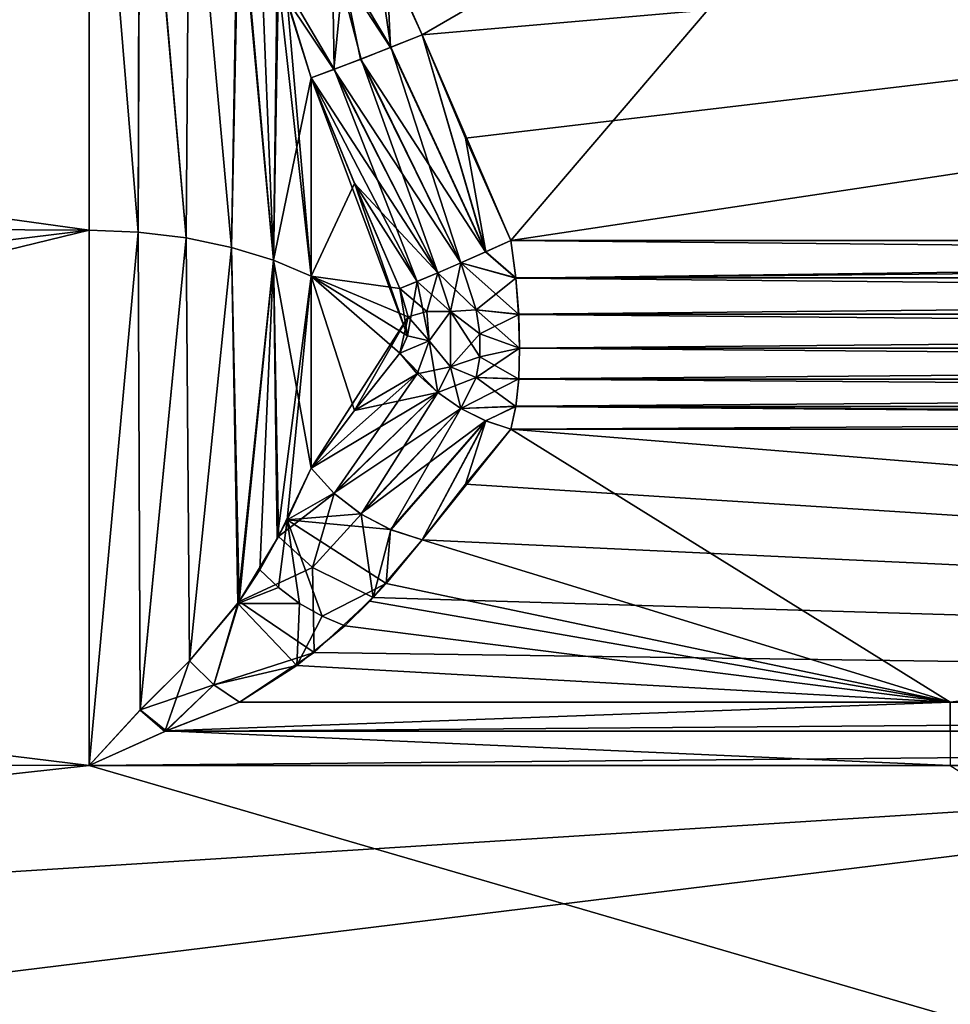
# Model space of a CAD drawing. Header units: millimetres. Extents: x -7.8 to 13, y -12 to 1.5.
# Tile 6 of 102: x -5.927 to -5.334, y -3.193 to -2.566. Entities that reach past the tile are written whole.
import ezdxf

# ---------------------------------------------------------------- set-up
doc = ezdxf.new("R2010")
doc.units = ezdxf.units.MM
doc.header["$LTSCALE"] = 65.185185
for name, color, linetype in [('100', 7, 'CONTINUOUS'), ('101', 7, 'CONTINUOUS'), ('107', 7, 'CONTINUOUS'), ('108', 7, 'CONTINUOUS'), ('109', 7, 'CONTINUOUS'), ('110', 7, 'CONTINUOUS'), ('111', 7, 'CONTINUOUS'), ('49', 7, 'CONTINUOUS'), ('63', 7, 'CONTINUOUS'), ('64', 7, 'CONTINUOUS'), ('65', 7, 'CONTINUOUS'), ('66', 7, 'CONTINUOUS'), ('67', 7, 'CONTINUOUS'), ('71', 7, 'CONTINUOUS'), ('72', 7, 'CONTINUOUS'), ('73', 7, 'CONTINUOUS'), ('74', 7, 'CONTINUOUS'), ('75', 7, 'CONTINUOUS'), ('76', 7, 'CONTINUOUS'), ('77', 7, 'CONTINUOUS'), ('95', 7, 'CONTINUOUS'), ('96', 7, 'CONTINUOUS'), ('97', 7, 'CONTINUOUS'), ('98', 7, 'CONTINUOUS'), ('99', 7, 'CONTINUOUS')]:
    doc.layers.add(name, color=color, linetype=linetype)

msp = doc.modelspace()

# ---------------------------------------------------------------- linework, layer by layer
at = {"layer": '100', "linetype": 'Continuous'}
for points in [[(-5.71378, -2.81471, -2.11017), (-5.68483, -2.7781, -2.16623), (-5.66075, -2.80326, -2.16931), (-5.71378, -2.81471, -2.11017)], [(-5.72698, -2.86722, -2.0568), (-5.74142, -2.8515, -2.05379), (-5.66075, -2.80326, -2.16931), (-5.72698, -2.86722, -2.0568)], [(-5.74142, -2.8515, -2.05379), (-5.71378, -2.81471, -2.11017), (-5.66075, -2.80326, -2.16931), (-5.74142, -2.8515, -2.05379)], [(-5.64603, -2.81339, -2.16785), (-5.72698, -2.86722, -2.0568), (-5.66075, -2.80326, -2.16931), (-5.64603, -2.81339, -2.16785)], [(-5.70988, -2.88044, -2.05692), (-5.72698, -2.86722, -2.0568), (-5.64603, -2.81339, -2.16785), (-5.70988, -2.88044, -2.05692)], [(-5.63023, -2.82125, -2.16437), (-5.70988, -2.88044, -2.05692), (-5.64603, -2.81339, -2.16785), (-5.63023, -2.82125, -2.16437)], [(-5.69085, -2.89052, -2.05411), (-5.70988, -2.88044, -2.05692), (-5.63023, -2.82125, -2.16437), (-5.69085, -2.89052, -2.05411)], [(-5.67071, -2.89697, -2.04845), (-5.69085, -2.89052, -2.05411), (-5.63023, -2.82125, -2.16437), (-5.67071, -2.89697, -2.04845)], [(-5.61412, -2.82651, -2.15906), (-5.67071, -2.89697, -2.04845), (-5.63023, -2.82125, -2.16437), (-5.61412, -2.82651, -2.15906)]]:
    msp.add_3dface(points, dxfattribs=at)
at = {"layer": '101', "linetype": 'Continuous'}
for points in [[(-5.3343, -3.00043, -1.88605), (-5.67071, -2.89697, -2.04845), (-5.61412, -2.82651, -2.15906), (-5.3343, -3.00043, -1.88605)], [(-5.3343, -3.00043, -1.88605), (-5.61412, -2.82651, -2.15906), (-3.8283, -2.82651, -2.15906), (-5.3343, -3.00043, -1.88605)], [(-2.91188, -3.00043, -1.88605), (-5.3343, -3.00043, -1.88605), (-3.19412, -2.82651, -2.15906), (-2.91188, -3.00043, -1.88605)], [(-3.19412, -2.82651, -2.15906), (-5.3343, -3.00043, -1.88605), (-3.8283, -2.82651, -2.15906), (-3.19412, -2.82651, -2.15906)], [(-5.3343, -3.00043, -1.88605), (-5.69365, -2.92483, -2.00472), (-5.67071, -2.89697, -2.04845), (-5.3343, -3.00043, -1.88605)], [(-5.3343, -3.00043, -1.88605), (-5.7041, -2.93602, -1.98716), (-5.69365, -2.92483, -2.00472), (-5.3343, -3.00043, -1.88605)], [(-5.3343, -3.00043, -1.88605), (-5.71993, -2.95166, -1.9626), (-5.7041, -2.93602, -1.98716), (-5.3343, -3.00043, -1.88605)], [(-5.3343, -3.00043, -1.88605), (-5.75053, -2.97709, -1.92268), (-5.71993, -2.95166, -1.9626), (-5.3343, -3.00043, -1.88605)], [(-5.3343, -3.00043, -1.88605), (-5.7869, -3.00043, -1.88605), (-5.75053, -2.97709, -1.92268), (-5.3343, -3.00043, -1.88605)]]:
    msp.add_3dface(points, dxfattribs=at)
at = {"layer": '107', "linetype": 'Continuous'}
for points in [[(-5.70179, -2.50738, -2.23701), (-5.69055, -2.58353, -2.23136), (-5.72798, -2.52068, -2.23199), (-5.70179, -2.50738, -2.23701)], [(-5.67071, -2.57552, -2.23404), (-5.69055, -2.58353, -2.23136), (-5.70179, -2.50738, -2.23701), (-5.67071, -2.57552, -2.23404)], [(-5.72798, -2.52068, -2.23199), (-5.72673, -2.59753, -2.21266), (-5.76211, -2.537, -2.20928), (-5.72798, -2.52068, -2.23199)], [(-5.7095, -2.59098, -2.22415), (-5.72673, -2.59753, -2.21266), (-5.72798, -2.52068, -2.23199), (-5.7095, -2.59098, -2.22415)], [(-5.69055, -2.58353, -2.23136), (-5.7095, -2.59098, -2.22415), (-5.72798, -2.52068, -2.23199), (-5.69055, -2.58353, -2.23136)], [(-5.72673, -2.59753, -2.21266), (-5.74142, -2.60288, -2.19733), (-5.76211, -2.537, -2.20928), (-5.72673, -2.59753, -2.21266)]]:
    msp.add_3dface(points, dxfattribs=at)
at = {"layer": '108', "linetype": 'Continuous'}
for points in [[(-5.69055, -2.58353, -2.23136), (-5.67071, -2.57552, -2.23404), (-5.63021, -2.71377, -2.22643), (-5.69055, -2.58353, -2.23136)], [(-5.63021, -2.71377, -2.22643), (-5.67071, -2.57552, -2.23404), (-5.64302, -2.6413, -2.23117), (-5.63021, -2.71377, -2.22643)], [(-5.7095, -2.59098, -2.22415), (-5.69055, -2.58353, -2.23136), (-5.64601, -2.72071, -2.22136), (-5.7095, -2.59098, -2.22415)], [(-5.64601, -2.72071, -2.22136), (-5.69055, -2.58353, -2.23136), (-5.63021, -2.71377, -2.22643), (-5.64601, -2.72071, -2.22136)], [(-5.72673, -2.59753, -2.21266), (-5.7095, -2.59098, -2.22415), (-5.66073, -2.72705, -2.21332), (-5.72673, -2.59753, -2.21266)], [(-5.66073, -2.72705, -2.21332), (-5.7095, -2.59098, -2.22415), (-5.64601, -2.72071, -2.22136), (-5.66073, -2.72705, -2.21332)], [(-5.74142, -2.60288, -2.19733), (-5.72673, -2.59753, -2.21266), (-5.67383, -2.73252, -2.20268), (-5.74142, -2.60288, -2.19733)], [(-5.67383, -2.73252, -2.20268), (-5.72673, -2.59753, -2.21266), (-5.66073, -2.72705, -2.21332), (-5.67383, -2.73252, -2.20268)], [(-5.7138, -2.67007, -2.19366), (-5.74142, -2.60288, -2.19733), (-5.67383, -2.73252, -2.20268), (-5.7138, -2.67007, -2.19366)], [(-5.61412, -2.70654, -2.22832), (-5.63021, -2.71377, -2.22643), (-5.64302, -2.6413, -2.23117), (-5.61412, -2.70654, -2.22832)], [(-5.68483, -2.73696, -2.18998), (-5.7138, -2.67007, -2.19366), (-5.67383, -2.73252, -2.20268), (-5.68483, -2.73696, -2.18998)]]:
    msp.add_3dface(points, dxfattribs=at)
at = {"layer": '109', "linetype": 'Continuous'}
for points in [[(-5.63021, -2.71377, -2.22643), (-5.61412, -2.70654, -2.22832), (-5.61111, -2.73028, -2.22537), (-5.63021, -2.71377, -2.22643)], [(-5.64601, -2.72071, -2.22136), (-5.63021, -2.71377, -2.22643), (-5.61111, -2.73028, -2.22537), (-5.64601, -2.72071, -2.22136)], [(-5.63618, -2.75058, -2.2158), (-5.66073, -2.72705, -2.21332), (-5.64601, -2.72071, -2.22136), (-5.63618, -2.75058, -2.2158)], [(-5.63618, -2.75058, -2.2158), (-5.64601, -2.72071, -2.22136), (-5.60929, -2.75328, -2.21868), (-5.63618, -2.75058, -2.2158)], [(-5.60929, -2.75328, -2.21868), (-5.64601, -2.72071, -2.22136), (-5.61111, -2.73028, -2.22537), (-5.60929, -2.75328, -2.21868)], [(-5.65272, -2.75175, -2.20864), (-5.67383, -2.73252, -2.20268), (-5.66073, -2.72705, -2.21332), (-5.65272, -2.75175, -2.20864)], [(-5.65272, -2.75175, -2.20864), (-5.66073, -2.72705, -2.21332), (-5.63618, -2.75058, -2.2158), (-5.65272, -2.75175, -2.20864)], [(-5.67994, -2.76725, -2.17825), (-5.68483, -2.73696, -2.18998), (-5.67383, -2.73252, -2.20268), (-5.67994, -2.76725, -2.17825)], [(-5.66628, -2.77032, -2.18984), (-5.67994, -2.76725, -2.17825), (-5.67383, -2.73252, -2.20268), (-5.66628, -2.77032, -2.18984)], [(-5.66628, -2.77032, -2.18984), (-5.67383, -2.73252, -2.20268), (-5.65272, -2.75175, -2.20864), (-5.66628, -2.77032, -2.18984)], [(-5.63402, -2.76593, -2.20951), (-5.65272, -2.75175, -2.20864), (-5.63618, -2.75058, -2.2158), (-5.63402, -2.76593, -2.20951)], [(-5.63402, -2.76593, -2.20951), (-5.63618, -2.75058, -2.2158), (-5.60863, -2.77498, -2.20838), (-5.63402, -2.76593, -2.20951)], [(-5.60863, -2.77498, -2.20838), (-5.63618, -2.75058, -2.2158), (-5.60929, -2.75328, -2.21868), (-5.60863, -2.77498, -2.20838)], [(-5.65271, -2.78683, -2.18839), (-5.66628, -2.77032, -2.18984), (-5.65272, -2.75175, -2.20864), (-5.65271, -2.78683, -2.18839)], [(-5.65271, -2.78683, -2.18839), (-5.65272, -2.75175, -2.20864), (-5.63399, -2.78056, -2.20111), (-5.65271, -2.78683, -2.18839)], [(-5.63399, -2.78056, -2.20111), (-5.65272, -2.75175, -2.20864), (-5.63402, -2.76593, -2.20951), (-5.63399, -2.78056, -2.20111)], [(-5.68483, -2.7781, -2.16623), (-5.67994, -2.76725, -2.17825), (-5.66628, -2.77032, -2.18984), (-5.68483, -2.7781, -2.16623)], [(-5.63399, -2.78056, -2.20111), (-5.63402, -2.76593, -2.20951), (-5.60863, -2.77498, -2.20838), (-5.63399, -2.78056, -2.20111)], [(-5.66075, -2.80326, -2.16931), (-5.68483, -2.7781, -2.16623), (-5.66628, -2.77032, -2.18984), (-5.66075, -2.80326, -2.16931)], [(-5.66075, -2.80326, -2.16931), (-5.66628, -2.77032, -2.18984), (-5.65271, -2.78683, -2.18839), (-5.66075, -2.80326, -2.16931)], [(-5.6092, -2.79475, -2.19474), (-5.63399, -2.78056, -2.20111), (-5.60863, -2.77498, -2.20838), (-5.6092, -2.79475, -2.19474)], [(-5.63618, -2.7936, -2.19097), (-5.65271, -2.78683, -2.18839), (-5.63399, -2.78056, -2.20111), (-5.63618, -2.7936, -2.19097)], [(-5.63618, -2.7936, -2.19097), (-5.63399, -2.78056, -2.20111), (-5.6092, -2.79475, -2.19474), (-5.63618, -2.7936, -2.19097)], [(-5.66075, -2.80326, -2.16931), (-5.65271, -2.78683, -2.18839), (-5.64603, -2.81339, -2.16785), (-5.66075, -2.80326, -2.16931)], [(-5.64603, -2.81339, -2.16785), (-5.65271, -2.78683, -2.18839), (-5.63618, -2.7936, -2.19097), (-5.64603, -2.81339, -2.16785)], [(-5.64603, -2.81339, -2.16785), (-5.63618, -2.7936, -2.19097), (-5.61103, -2.81207, -2.17816), (-5.64603, -2.81339, -2.16785)], [(-5.61103, -2.81207, -2.17816), (-5.63618, -2.7936, -2.19097), (-5.6092, -2.79475, -2.19474), (-5.61103, -2.81207, -2.17816)], [(-5.63023, -2.82125, -2.16437), (-5.64603, -2.81339, -2.16785), (-5.61103, -2.81207, -2.17816), (-5.63023, -2.82125, -2.16437)], [(-5.61412, -2.82651, -2.15906), (-5.63023, -2.82125, -2.16437), (-5.61103, -2.81207, -2.17816), (-5.61412, -2.82651, -2.15906)]]:
    msp.add_3dface(points, dxfattribs=at)
at = {"layer": '110', "linetype": 'Continuous'}
for points in [[(-5.61111, -2.73028, -2.22537), (-5.61412, -2.70654, -2.22832), (-3.19412, -2.73033, -2.22536), (-5.61111, -2.73028, -2.22537)], [(-3.19412, -2.73033, -2.22536), (-5.61412, -2.70654, -2.22832), (-3.19412, -2.70654, -2.22832), (-3.19412, -2.73033, -2.22536)], [(-5.60929, -2.75328, -2.21868), (-5.61111, -2.73028, -2.22537), (-3.19412, -2.73033, -2.22536), (-5.60929, -2.75328, -2.21868)], [(-3.19412, -2.75334, -2.21866), (-5.60929, -2.75328, -2.21868), (-3.19412, -2.73033, -2.22536), (-3.19412, -2.75334, -2.21866)], [(-5.60863, -2.77498, -2.20838), (-5.60929, -2.75328, -2.21868), (-3.19412, -2.75334, -2.21866), (-5.60863, -2.77498, -2.20838)], [(-3.19412, -2.775, -2.20837), (-5.60863, -2.77498, -2.20838), (-3.19412, -2.75334, -2.21866), (-3.19412, -2.775, -2.20837)], [(-5.6092, -2.79475, -2.19474), (-5.60863, -2.77498, -2.20838), (-3.19412, -2.79473, -2.19476), (-5.6092, -2.79475, -2.19474)], [(-3.19412, -2.79473, -2.19476), (-5.60863, -2.77498, -2.20838), (-3.19412, -2.775, -2.20837), (-3.19412, -2.79473, -2.19476)], [(-5.61103, -2.81207, -2.17816), (-5.6092, -2.79475, -2.19474), (-3.19412, -2.81205, -2.17818), (-5.61103, -2.81207, -2.17816)], [(-3.19412, -2.81205, -2.17818), (-5.6092, -2.79475, -2.19474), (-3.19412, -2.79473, -2.19476), (-3.19412, -2.81205, -2.17818)], [(-3.8283, -2.82651, -2.15906), (-5.61412, -2.82651, -2.15906), (-5.61103, -2.81207, -2.17816), (-3.8283, -2.82651, -2.15906)], [(-3.19412, -2.82651, -2.15906), (-5.61103, -2.81207, -2.17816), (-3.19412, -2.81205, -2.17818), (-3.19412, -2.82651, -2.15906)], [(-3.19412, -2.82651, -2.15906), (-3.8283, -2.82651, -2.15906), (-5.61103, -2.81207, -2.17816), (-3.19412, -2.82651, -2.15906)]]:
    msp.add_3dface(points, dxfattribs=at)
at = {"layer": '111', "linetype": 'Continuous'}
for points in [[(-3.46284, -2.38314, -2.24244), (-5.67071, -2.57552, -2.23404), (-5.70179, -2.50738, -2.23701), (-3.46284, -2.38314, -2.24244)], [(-5.67071, -2.57552, -2.23404), (-3.46284, -2.38314, -2.24244), (-5.64302, -2.6413, -2.23117), (-5.67071, -2.57552, -2.23404)], [(-3.46284, -2.38314, -2.24244), (-5.61412, -2.70654, -2.22832), (-5.64302, -2.6413, -2.23117), (-3.46284, -2.38314, -2.24244)], [(-5.61412, -2.70654, -2.22832), (-3.46284, -2.38314, -2.24244), (-3.19412, -2.70654, -2.22832), (-5.61412, -2.70654, -2.22832)]]:
    msp.add_3dface(points, dxfattribs=at)
at = {"layer": '49', "linetype": 'Continuous'}
for points in [[(-7.27888, -2.50608, 2.17894), (-7.275, -2.69278, 2.08261), (-5.88284, -2.32326, 2.25438), (-7.27888, -2.50608, 2.17894)], [(-5.88284, -2.7, -2.07846), (-7.27888, -2.50609, -2.17894), (-5.88284, -2.32327, -2.25438), (-5.88284, -2.7, -2.07846)], [(-5.88284, -2.32326, 2.25438), (-7.275, -2.69278, 2.08261), (-5.88284, -2.7, 2.07846), (-5.88284, -2.32326, 2.25438)], [(-7.275, -2.69279, -2.08261), (-7.27888, -2.50609, -2.17894), (-5.88284, -2.7, -2.07846), (-7.275, -2.69279, -2.08261)], [(-7.275, -2.69278, 2.08261), (-7.27136, -2.87033, 1.97033), (-5.88284, -2.7, 2.07846), (-7.275, -2.69278, 2.08261)], [(-7.27136, -2.87035, -1.97032), (-7.275, -2.69279, -2.08261), (-5.88284, -2.7, -2.07846), (-7.27136, -2.87035, -1.97032)], [(-7.27136, -2.87033, 1.97033), (-7.26796, -3.03738, 1.84295), (-5.88284, -2.7, 2.07846), (-7.27136, -2.87033, 1.97033)], [(-5.88284, -3.04072, -1.84016), (-7.27136, -2.87035, -1.97032), (-5.88284, -2.7, -2.07846), (-5.88284, -3.04072, -1.84016)], [(-5.88284, -2.7, 2.07846), (-7.26796, -3.03738, 1.84295), (-5.88284, -3.04072, 1.84016), (-5.88284, -2.7, 2.07846)], [(-7.26796, -3.0374, -1.84293), (-7.27136, -2.87035, -1.97032), (-5.88284, -3.04072, -1.84016), (-7.26796, -3.0374, -1.84293)], [(-7.26796, -3.03738, 1.84295), (-7.26477, -3.19265, 1.70145), (-5.88284, -3.04072, 1.84016), (-7.26796, -3.03738, 1.84295)], [(-7.26477, -3.19267, -1.70143), (-7.26796, -3.0374, -1.84293), (-5.88284, -3.04072, -1.84016), (-7.26477, -3.19267, -1.70143)], [(-7.26477, -3.19265, 1.70145), (-7.2618, -3.33494, 1.54693), (-4.863, -3.04072, 1.84016), (-7.26477, -3.19265, 1.70145)], [(-5.88284, -3.04072, 1.84016), (-7.26477, -3.19265, 1.70145), (-4.863, -3.04072, 1.84016), (-5.88284, -3.04072, 1.84016)], [(-4.863, -3.33768, -1.54367), (-7.26477, -3.19267, -1.70143), (-5.88284, -3.04072, -1.84016), (-4.863, -3.33768, -1.54367)], [(-4.863, -3.04072, 1.84016), (-7.2618, -3.33494, 1.54693), (-4.863, -3.33768, 1.54368), (-4.863, -3.04072, 1.84016)], [(-5.3343, -3.04072, -1.84016), (-4.863, -3.33768, -1.54367), (-5.88284, -3.04072, -1.84016), (-5.3343, -3.04072, -1.84016)]]:
    msp.add_3dface(points, dxfattribs=at)
at = {"layer": '63', "linetype": 'Continuous'}
for points in [[(-5.69365, -2.52373, 2.2363), (-5.72107, -2.5373, 2.23089), (-5.69085, -2.58365, 2.23129), (-5.69365, -2.52373, 2.2363)], [(-5.67071, -2.57552, 2.23404), (-5.69365, -2.52373, 2.2363), (-5.69085, -2.58365, 2.23129), (-5.67071, -2.57552, 2.23404)], [(-5.72107, -2.5373, 2.23089), (-5.75664, -2.55299, 2.20647), (-5.72698, -2.59763, 2.21245), (-5.72107, -2.5373, 2.23089)], [(-5.70988, -2.59112, 2.22395), (-5.72107, -2.5373, 2.23089), (-5.72698, -2.59763, 2.21245), (-5.70988, -2.59112, 2.22395)], [(-5.69085, -2.58365, 2.23129), (-5.72107, -2.5373, 2.23089), (-5.70988, -2.59112, 2.22395), (-5.69085, -2.58365, 2.23129)], [(-5.75664, -2.55299, 2.20647), (-5.74142, -2.60288, 2.19733), (-5.72698, -2.59763, 2.21245), (-5.75664, -2.55299, 2.20647)]]:
    msp.add_3dface(points, dxfattribs=at)
at = {"layer": '64', "linetype": 'Continuous'}
for points in [[(-5.88284, -2.32326, 2.25438), (-5.88284, -2.7, 2.07846), (-5.85156, -2.70123, 2.08059), (-5.88284, -2.32326, 2.25438)], [(-5.85021, -2.36915, 2.23997), (-5.88284, -2.32326, 2.25438), (-5.85156, -2.70123, 2.08059), (-5.85021, -2.36915, 2.23997)], [(-5.82104, -2.70489, 2.08694), (-5.85021, -2.36915, 2.23997), (-5.85156, -2.70123, 2.08059), (-5.82104, -2.70489, 2.08694)], [(-5.81889, -2.41474, 2.2302), (-5.85021, -2.36915, 2.23997), (-5.82104, -2.70489, 2.08694), (-5.81889, -2.41474, 2.2302)], [(-5.79204, -2.7109, 2.09734), (-5.81889, -2.41474, 2.2302), (-5.82104, -2.70489, 2.08694), (-5.79204, -2.7109, 2.09734)], [(-5.78804, -2.47147, 2.2207), (-5.81889, -2.41474, 2.2302), (-5.79204, -2.7109, 2.09734), (-5.78804, -2.47147, 2.2207)], [(-5.76529, -2.7191, 2.11154), (-5.78804, -2.47147, 2.2207), (-5.79204, -2.7109, 2.09734), (-5.76529, -2.7191, 2.11154)], [(-5.77412, -2.5044, 2.21505), (-5.78804, -2.47147, 2.2207), (-5.76529, -2.7191, 2.11154), (-5.77412, -2.5044, 2.21505)], [(-5.76294, -2.53465, 2.20969), (-5.77412, -2.5044, 2.21505), (-5.76529, -2.7191, 2.11154), (-5.76294, -2.53465, 2.20969)], [(-5.74142, -2.72929, 2.12919), (-5.76294, -2.53465, 2.20969), (-5.76529, -2.7191, 2.11154), (-5.74142, -2.72929, 2.12919)], [(-5.75664, -2.55299, 2.20647), (-5.76294, -2.53465, 2.20969), (-5.74142, -2.72929, 2.12919), (-5.75664, -2.55299, 2.20647)], [(-5.74142, -2.60288, 2.19733), (-5.75664, -2.55299, 2.20647), (-5.74142, -2.72929, 2.12919), (-5.74142, -2.60288, 2.19733)], [(-5.88284, -2.7, 2.07846), (-5.88284, -3.04072, 1.84016), (-5.85156, -2.70123, 2.08059), (-5.88284, -2.7, 2.07846)], [(-5.85156, -2.70123, 2.08059), (-5.88284, -3.04072, 1.84016), (-5.85025, -3.00533, 1.87265), (-5.85156, -2.70123, 2.08059)], [(-5.82104, -2.70489, 2.08694), (-5.85156, -2.70123, 2.08059), (-5.85025, -3.00533, 1.87265), (-5.82104, -2.70489, 2.08694)], [(-5.81889, -2.97404, 1.90728), (-5.82104, -2.70489, 2.08694), (-5.85025, -3.00533, 1.87265), (-5.81889, -2.97404, 1.90728)], [(-5.79204, -2.7109, 2.09734), (-5.82104, -2.70489, 2.08694), (-5.81889, -2.97404, 1.90728), (-5.79204, -2.7109, 2.09734)], [(-5.7872, -2.93629, 1.95309), (-5.79204, -2.7109, 2.09734), (-5.81889, -2.97404, 1.90728), (-5.7872, -2.93629, 1.95309)], [(-5.76529, -2.7191, 2.11154), (-5.79204, -2.7109, 2.09734), (-5.7872, -2.93629, 1.95309), (-5.76529, -2.7191, 2.11154)], [(-5.76211, -2.8948, 2.00271), (-5.76529, -2.7191, 2.11154), (-5.7872, -2.93629, 1.95309), (-5.76211, -2.8948, 2.00271)], [(-5.74142, -2.72929, 2.12919), (-5.76529, -2.7191, 2.11154), (-5.74142, -2.8515, 2.05379), (-5.74142, -2.72929, 2.12919)], [(-5.74142, -2.8515, 2.05379), (-5.76529, -2.7191, 2.11154), (-5.76211, -2.8948, 2.00271), (-5.74142, -2.8515, 2.05379)]]:
    msp.add_3dface(points, dxfattribs=at)
at = {"layer": '65', "linetype": 'Continuous'}
for points in [[(-5.74142, -2.60288, 2.19733), (-5.74142, -2.72929, 2.12919), (-5.71378, -2.67011, 2.19366), (-5.74142, -2.60288, 2.19733)], [(-5.71378, -2.67011, 2.19366), (-5.74142, -2.72929, 2.12919), (-5.68483, -2.73696, 2.18998), (-5.71378, -2.67011, 2.19366)], [(-5.74142, -2.72929, 2.12919), (-5.74142, -2.8515, 2.05379), (-5.67961, -2.75513, 2.18564), (-5.74142, -2.72929, 2.12919)], [(-5.68483, -2.73696, 2.18998), (-5.74142, -2.72929, 2.12919), (-5.67961, -2.75513, 2.18564), (-5.68483, -2.73696, 2.18998)], [(-5.67961, -2.75513, 2.18564), (-5.74142, -2.8515, 2.05379), (-5.7138, -2.81473, 2.11014), (-5.67961, -2.75513, 2.18564)], [(-5.68483, -2.7781, 2.16623), (-5.67961, -2.75513, 2.18564), (-5.7138, -2.81473, 2.11014), (-5.68483, -2.7781, 2.16623)]]:
    msp.add_3dface(points, dxfattribs=at)
at = {"layer": '66', "linetype": 'Continuous'}
for points in [[(-5.67071, -2.57552, 2.23404), (-5.69085, -2.58365, 2.23129), (-5.63024, -2.71377, 2.22642), (-5.67071, -2.57552, 2.23404)], [(-5.61412, -2.70654, 2.22832), (-5.67071, -2.57552, 2.23404), (-5.63024, -2.71377, 2.22642), (-5.61412, -2.70654, 2.22832)], [(-5.69085, -2.58365, 2.23129), (-5.70988, -2.59112, 2.22395), (-5.63024, -2.71377, 2.22642), (-5.69085, -2.58365, 2.23129)], [(-5.70988, -2.59112, 2.22395), (-5.72698, -2.59763, 2.21245), (-5.64604, -2.72072, 2.22135), (-5.70988, -2.59112, 2.22395)], [(-5.63024, -2.71377, 2.22642), (-5.70988, -2.59112, 2.22395), (-5.64604, -2.72072, 2.22135), (-5.63024, -2.71377, 2.22642)], [(-5.72698, -2.59763, 2.21245), (-5.74142, -2.60288, 2.19733), (-5.66076, -2.72705, 2.2133), (-5.72698, -2.59763, 2.21245)], [(-5.64604, -2.72072, 2.22135), (-5.72698, -2.59763, 2.21245), (-5.66076, -2.72705, 2.2133), (-5.64604, -2.72072, 2.22135)], [(-5.74142, -2.60288, 2.19733), (-5.71378, -2.67011, 2.19366), (-5.66076, -2.72705, 2.2133), (-5.74142, -2.60288, 2.19733)], [(-5.71378, -2.67011, 2.19366), (-5.68483, -2.73696, 2.18998), (-5.66076, -2.72705, 2.2133), (-5.71378, -2.67011, 2.19366)]]:
    msp.add_3dface(points, dxfattribs=at)
at = {"layer": '67', "linetype": 'Continuous'}
for points in [[(-5.33808, -2.38315, 2.24244), (-5.69365, -2.52373, 2.2363), (-5.67071, -2.57552, 2.23404), (-5.33808, -2.38315, 2.24244)], [(-5.33808, -2.38315, 2.24244), (-5.67071, -2.57552, 2.23404), (-5.61412, -2.70654, 2.22832), (-5.33808, -2.38315, 2.24244)], [(-5.33808, -2.38315, 2.24244), (-5.61412, -2.70654, 2.22832), (-3.82873, -2.70654, 2.22832), (-5.33808, -2.38315, 2.24244)], [(-2.91566, -2.38315, 2.24244), (-5.33808, -2.38315, 2.24244), (-3.19412, -2.70654, 2.22832), (-2.91566, -2.38315, 2.24244)], [(-3.19412, -2.70654, 2.22832), (-5.33808, -2.38315, 2.24244), (-3.82873, -2.70654, 2.22832), (-3.19412, -2.70654, 2.22832)]]:
    msp.add_3dface(points, dxfattribs=at)
at = {"layer": '71', "linetype": 'Continuous'}
for points in [[(-3.46284, -3.00044, 1.88604), (-5.78691, -3.00044, 1.88604), (-5.83462, -3.019, 1.86135), (-3.46284, -3.00044, 1.88604)], [(-3.46284, -3.01882, 1.86155), (-3.46284, -3.00044, 1.88604), (-5.83462, -3.019, 1.86135), (-3.46284, -3.01882, 1.86155)], [(-5.88284, -3.04072, 1.84016), (-4.863, -3.04072, 1.84016), (-3.46284, -3.01882, 1.86155), (-5.88284, -3.04072, 1.84016)], [(-5.88284, -3.04072, 1.84016), (-3.46284, -3.01882, 1.86155), (-5.83462, -3.019, 1.86135), (-5.88284, -3.04072, 1.84016)]]:
    msp.add_3dface(points, dxfattribs=at)
at = {"layer": '72', "linetype": 'Continuous'}
for points in [[(-5.83462, -3.019, 1.86135), (-5.81889, -2.97404, 1.90728), (-5.85025, -3.00533, 1.87265), (-5.83462, -3.019, 1.86135)], [(-5.81889, -2.97404, 1.90728), (-5.83462, -3.019, 1.86135), (-5.80336, -2.98926, 1.89847), (-5.81889, -2.97404, 1.90728)], [(-5.83462, -3.019, 1.86135), (-5.78691, -3.00044, 1.88604), (-5.80336, -2.98926, 1.89847), (-5.83462, -3.019, 1.86135)], [(-5.88284, -3.04072, 1.84016), (-5.83462, -3.019, 1.86135), (-5.85025, -3.00533, 1.87265), (-5.88284, -3.04072, 1.84016)]]:
    msp.add_3dface(points, dxfattribs=at)
at = {"layer": '73', "linetype": 'Continuous'}
for points in [[(-5.72673, -2.86745, 2.05682), (-5.74142, -2.8515, 2.05379), (-5.76211, -2.8948, 2.00271), (-5.72673, -2.86745, 2.05682)], [(-5.74046, -2.91458, 2.00233), (-5.72673, -2.86745, 2.05682), (-5.76211, -2.8948, 2.00271), (-5.74046, -2.91458, 2.00233)], [(-5.7095, -2.88068, 2.05689), (-5.72673, -2.86745, 2.05682), (-5.74046, -2.91458, 2.00233), (-5.7095, -2.88068, 2.05689)], [(-5.70179, -2.93362, 1.99093), (-5.7095, -2.88068, 2.05689), (-5.74046, -2.91458, 2.00233), (-5.70179, -2.93362, 1.99093)], [(-5.69055, -2.89065, 2.05405), (-5.7095, -2.88068, 2.05689), (-5.70179, -2.93362, 1.99093), (-5.69055, -2.89065, 2.05405)], [(-5.74046, -2.91458, 2.00233), (-5.76211, -2.8948, 2.00271), (-5.7872, -2.93629, 1.95309), (-5.74046, -2.91458, 2.00233)], [(-5.67071, -2.89697, 2.04845), (-5.69055, -2.89065, 2.05405), (-5.70179, -2.93362, 1.99093), (-5.67071, -2.89697, 2.04845)], [(-5.73946, -2.96865, 1.93594), (-5.74046, -2.91458, 2.00233), (-5.7872, -2.93629, 1.95309), (-5.73946, -2.96865, 1.93594)], [(-5.70179, -2.93362, 1.99093), (-5.74046, -2.91458, 2.00233), (-5.73946, -2.96865, 1.93594), (-5.70179, -2.93362, 1.99093)], [(-5.7872, -2.93629, 1.95309), (-5.81889, -2.97404, 1.90728), (-5.80336, -2.98926, 1.89847), (-5.7872, -2.93629, 1.95309)], [(-5.80336, -2.98926, 1.89847), (-5.73946, -2.96865, 1.93594), (-5.7872, -2.93629, 1.95309), (-5.80336, -2.98926, 1.89847)], [(-5.80336, -2.98926, 1.89847), (-5.78691, -3.00044, 1.88604), (-5.73946, -2.96865, 1.93594), (-5.80336, -2.98926, 1.89847)]]:
    msp.add_3dface(points, dxfattribs=at)
at = {"layer": '74', "linetype": 'Continuous'}
for points in [[(-5.68483, -2.7781, 2.16623), (-5.7138, -2.81473, 2.11014), (-5.67383, -2.79131, 2.16873), (-5.68483, -2.7781, 2.16623)], [(-5.7138, -2.81473, 2.11014), (-5.74142, -2.8515, 2.05379), (-5.67383, -2.79131, 2.16873), (-5.7138, -2.81473, 2.11014)], [(-5.74142, -2.8515, 2.05379), (-5.72673, -2.86745, 2.05682), (-5.67383, -2.79131, 2.16873), (-5.74142, -2.8515, 2.05379)], [(-5.67383, -2.79131, 2.16873), (-5.72673, -2.86745, 2.05682), (-5.66073, -2.80327, 2.16931), (-5.67383, -2.79131, 2.16873)], [(-5.72673, -2.86745, 2.05682), (-5.7095, -2.88068, 2.05689), (-5.66073, -2.80327, 2.16931), (-5.72673, -2.86745, 2.05682)], [(-5.66073, -2.80327, 2.16931), (-5.7095, -2.88068, 2.05689), (-5.64601, -2.8134, 2.16785), (-5.66073, -2.80327, 2.16931)], [(-5.7095, -2.88068, 2.05689), (-5.69055, -2.89065, 2.05405), (-5.64601, -2.8134, 2.16785), (-5.7095, -2.88068, 2.05689)], [(-5.64601, -2.8134, 2.16785), (-5.69055, -2.89065, 2.05405), (-5.63021, -2.82126, 2.16437), (-5.64601, -2.8134, 2.16785)], [(-5.69055, -2.89065, 2.05405), (-5.67071, -2.89697, 2.04845), (-5.63021, -2.82126, 2.16437), (-5.69055, -2.89065, 2.05405)], [(-5.63021, -2.82126, 2.16437), (-5.67071, -2.89697, 2.04845), (-5.64302, -2.8616, 2.10397), (-5.63021, -2.82126, 2.16437)], [(-5.61412, -2.82651, 2.15906), (-5.63021, -2.82126, 2.16437), (-5.64302, -2.8616, 2.10397), (-5.61412, -2.82651, 2.15906)]]:
    msp.add_3dface(points, dxfattribs=at)
at = {"layer": '75', "linetype": 'Continuous'}
for points in [[(-5.61412, -2.70654, 2.22832), (-5.63024, -2.71377, 2.22642), (-5.61104, -2.73045, 2.22534), (-5.61412, -2.70654, 2.22832)], [(-5.63024, -2.71377, 2.22642), (-5.64604, -2.72072, 2.22135), (-5.61104, -2.73045, 2.22534), (-5.63024, -2.71377, 2.22642)], [(-5.66076, -2.72705, 2.2133), (-5.65272, -2.75175, 2.20864), (-5.64604, -2.72072, 2.22135), (-5.66076, -2.72705, 2.2133)], [(-5.64604, -2.72072, 2.22135), (-5.65272, -2.75175, 2.20864), (-5.63618, -2.75059, 2.2158), (-5.64604, -2.72072, 2.22135)], [(-5.64604, -2.72072, 2.22135), (-5.63618, -2.75059, 2.2158), (-5.61104, -2.73045, 2.22534), (-5.64604, -2.72072, 2.22135)], [(-5.66076, -2.72705, 2.2133), (-5.68483, -2.73696, 2.18998), (-5.66763, -2.75175, 2.19895), (-5.66076, -2.72705, 2.2133)], [(-5.66076, -2.72705, 2.2133), (-5.66763, -2.75175, 2.19895), (-5.65272, -2.75175, 2.20864), (-5.66076, -2.72705, 2.2133)], [(-5.61104, -2.73045, 2.22534), (-5.63618, -2.75059, 2.2158), (-5.6092, -2.75348, 2.2186), (-5.61104, -2.73045, 2.22534)], [(-5.68483, -2.73696, 2.18998), (-5.67961, -2.75513, 2.18564), (-5.66763, -2.75175, 2.19895), (-5.68483, -2.73696, 2.18998)], [(-5.63618, -2.75059, 2.2158), (-5.65272, -2.75175, 2.20864), (-5.63399, -2.76594, 2.20956), (-5.63618, -2.75059, 2.2158)], [(-5.63618, -2.75059, 2.2158), (-5.63399, -2.76594, 2.20956), (-5.6092, -2.75348, 2.2186), (-5.63618, -2.75059, 2.2158)], [(-5.67961, -2.75513, 2.18564), (-5.68483, -2.7781, 2.16623), (-5.66627, -2.77032, 2.18985), (-5.67961, -2.75513, 2.18564)], [(-5.66763, -2.75175, 2.19895), (-5.67961, -2.75513, 2.18564), (-5.66627, -2.77032, 2.18985), (-5.66763, -2.75175, 2.19895)], [(-5.66763, -2.75175, 2.19895), (-5.66627, -2.77032, 2.18985), (-5.65272, -2.75175, 2.20864), (-5.66763, -2.75175, 2.19895)], [(-5.65272, -2.75175, 2.20864), (-5.66627, -2.77032, 2.18985), (-5.65272, -2.78685, 2.18838), (-5.65272, -2.75175, 2.20864)], [(-5.65272, -2.75175, 2.20864), (-5.65272, -2.78685, 2.18838), (-5.63399, -2.76594, 2.20956), (-5.65272, -2.75175, 2.20864)], [(-5.6092, -2.75348, 2.2186), (-5.63399, -2.76594, 2.20956), (-5.60858, -2.77501, 2.20836), (-5.6092, -2.75348, 2.2186)], [(-5.63399, -2.76594, 2.20956), (-5.65272, -2.78685, 2.18838), (-5.63399, -2.78055, 2.20112), (-5.63399, -2.76594, 2.20956)], [(-5.63399, -2.76594, 2.20956), (-5.63399, -2.78055, 2.20112), (-5.60858, -2.77501, 2.20836), (-5.63399, -2.76594, 2.20956)], [(-5.66627, -2.77032, 2.18985), (-5.68483, -2.7781, 2.16623), (-5.67383, -2.79131, 2.16873), (-5.66627, -2.77032, 2.18985)], [(-5.66627, -2.77032, 2.18985), (-5.67383, -2.79131, 2.16873), (-5.65272, -2.78685, 2.18838), (-5.66627, -2.77032, 2.18985)], [(-5.63399, -2.78055, 2.20112), (-5.63618, -2.79363, 2.19095), (-5.60858, -2.77501, 2.20836), (-5.63399, -2.78055, 2.20112)], [(-5.60858, -2.77501, 2.20836), (-5.63618, -2.79363, 2.19095), (-5.6092, -2.79464, 2.19483), (-5.60858, -2.77501, 2.20836)], [(-5.63399, -2.78055, 2.20112), (-5.65272, -2.78685, 2.18838), (-5.63618, -2.79363, 2.19095), (-5.63399, -2.78055, 2.20112)], [(-5.65272, -2.78685, 2.18838), (-5.67383, -2.79131, 2.16873), (-5.66073, -2.80327, 2.16931), (-5.65272, -2.78685, 2.18838)], [(-5.65272, -2.78685, 2.18838), (-5.66073, -2.80327, 2.16931), (-5.63618, -2.79363, 2.19095), (-5.65272, -2.78685, 2.18838)], [(-5.63618, -2.79363, 2.19095), (-5.66073, -2.80327, 2.16931), (-5.64601, -2.8134, 2.16785), (-5.63618, -2.79363, 2.19095)], [(-5.63618, -2.79363, 2.19095), (-5.64601, -2.8134, 2.16785), (-5.6092, -2.79464, 2.19483), (-5.63618, -2.79363, 2.19095)], [(-5.6092, -2.79464, 2.19483), (-5.64601, -2.8134, 2.16785), (-5.61105, -2.81198, 2.17826), (-5.6092, -2.79464, 2.19483)], [(-5.64601, -2.8134, 2.16785), (-5.63021, -2.82126, 2.16437), (-5.61105, -2.81198, 2.17826), (-5.64601, -2.8134, 2.16785)], [(-5.63021, -2.82126, 2.16437), (-5.61412, -2.82651, 2.15906), (-5.61105, -2.81198, 2.17826), (-5.63021, -2.82126, 2.16437)]]:
    msp.add_3dface(points, dxfattribs=at)
at = {"layer": '76', "linetype": 'Continuous'}
for points in [[(-3.82873, -2.70654, 2.22832), (-5.61412, -2.70654, 2.22832), (-5.61104, -2.73045, 2.22534), (-3.82873, -2.70654, 2.22832)], [(-3.19412, -2.70654, 2.22832), (-3.82873, -2.70654, 2.22832), (-5.61104, -2.73045, 2.22534), (-3.19412, -2.70654, 2.22832)], [(-3.19412, -2.70654, 2.22832), (-5.61104, -2.73045, 2.22534), (-3.19412, -2.73033, 2.22536), (-3.19412, -2.70654, 2.22832)], [(-3.19412, -2.73033, 2.22536), (-5.61104, -2.73045, 2.22534), (-3.19412, -2.75335, 2.21865), (-3.19412, -2.73033, 2.22536)], [(-5.61104, -2.73045, 2.22534), (-5.6092, -2.75348, 2.2186), (-3.19412, -2.75335, 2.21865), (-5.61104, -2.73045, 2.22534)], [(-3.19412, -2.75335, 2.21865), (-5.6092, -2.75348, 2.2186), (-3.19412, -2.775, 2.20836), (-3.19412, -2.75335, 2.21865)], [(-5.6092, -2.75348, 2.2186), (-5.60858, -2.77501, 2.20836), (-3.19412, -2.775, 2.20836), (-5.6092, -2.75348, 2.2186)], [(-5.60858, -2.77501, 2.20836), (-5.6092, -2.79464, 2.19483), (-3.19412, -2.775, 2.20836), (-5.60858, -2.77501, 2.20836)], [(-3.19412, -2.775, 2.20836), (-5.6092, -2.79464, 2.19483), (-3.19412, -2.79474, 2.19476), (-3.19412, -2.775, 2.20836)], [(-5.6092, -2.79464, 2.19483), (-5.61105, -2.81198, 2.17826), (-3.19412, -2.79474, 2.19476), (-5.6092, -2.79464, 2.19483)], [(-3.19412, -2.79474, 2.19476), (-5.61105, -2.81198, 2.17826), (-3.19412, -2.81206, 2.17818), (-3.19412, -2.79474, 2.19476)], [(-5.61105, -2.81198, 2.17826), (-5.61412, -2.82651, 2.15906), (-3.19412, -2.81206, 2.17818), (-5.61105, -2.81198, 2.17826)], [(-3.19412, -2.81206, 2.17818), (-5.61412, -2.82651, 2.15906), (-3.19412, -2.82651, 2.15905), (-3.19412, -2.81206, 2.17818)]]:
    msp.add_3dface(points, dxfattribs=at)
at = {"layer": '77', "linetype": 'Continuous'}
for points in [[(-3.46284, -3.00044, 1.88604), (-5.61412, -2.82651, 2.15906), (-5.64302, -2.8616, 2.10397), (-3.46284, -3.00044, 1.88604)], [(-5.61412, -2.82651, 2.15906), (-3.46284, -3.00044, 1.88604), (-3.19412, -2.82651, 2.15905), (-5.61412, -2.82651, 2.15906)], [(-5.67071, -2.89697, 2.04845), (-3.46284, -3.00044, 1.88604), (-5.64302, -2.8616, 2.10397), (-5.67071, -2.89697, 2.04845)], [(-3.46284, -3.00044, 1.88604), (-5.67071, -2.89697, 2.04845), (-5.70179, -2.93362, 1.99093), (-3.46284, -3.00044, 1.88604)], [(-3.46284, -3.00044, 1.88604), (-5.70179, -2.93362, 1.99093), (-5.73946, -2.96865, 1.93594), (-3.46284, -3.00044, 1.88604)], [(-5.78691, -3.00044, 1.88604), (-3.46284, -3.00044, 1.88604), (-5.73946, -2.96865, 1.93594), (-5.78691, -3.00044, 1.88604)]]:
    msp.add_3dface(points, dxfattribs=at)
at = {"layer": '95', "linetype": 'Continuous'}
for points in [[(-5.3343, -3.00043, -1.88605), (-5.3343, -3.01881, -1.86156), (-5.8338, -3.01866, -1.86174), (-5.3343, -3.00043, -1.88605)], [(-5.7869, -3.00043, -1.88605), (-5.3343, -3.00043, -1.88605), (-5.8338, -3.01866, -1.86174), (-5.7869, -3.00043, -1.88605)], [(-5.3343, -3.01881, -1.86156), (-5.3343, -3.00043, -1.88605), (-2.91188, -3.00043, -1.88605), (-5.3343, -3.01881, -1.86156)], [(-5.3343, -3.04072, -1.84016), (-5.88284, -3.04072, -1.84016), (-5.8338, -3.01866, -1.86174), (-5.3343, -3.04072, -1.84016)], [(-5.3343, -3.01881, -1.86156), (-5.3343, -3.04072, -1.84016), (-5.8338, -3.01866, -1.86174), (-5.3343, -3.01881, -1.86156)]]:
    msp.add_3dface(points, dxfattribs=at)
at = {"layer": '96', "linetype": 'Continuous'}
for points in [[(-5.81889, -2.97404, -1.90728), (-5.80335, -2.98925, -1.89848), (-5.85021, -3.0053, -1.87269), (-5.81889, -2.97404, -1.90728)], [(-5.8338, -3.01866, -1.86174), (-5.85021, -3.0053, -1.87269), (-5.80335, -2.98925, -1.89848), (-5.8338, -3.01866, -1.86174)], [(-5.7869, -3.00043, -1.88605), (-5.8338, -3.01866, -1.86174), (-5.80335, -2.98925, -1.89848), (-5.7869, -3.00043, -1.88605)], [(-5.8338, -3.01866, -1.86174), (-5.88284, -3.04072, -1.84016), (-5.85021, -3.0053, -1.87269), (-5.8338, -3.01866, -1.86174)]]:
    msp.add_3dface(points, dxfattribs=at)
at = {"layer": '97', "linetype": 'Continuous'}
for points in [[(-5.75664, -2.88436, -2.01515), (-5.74142, -2.8515, -2.05379), (-5.72698, -2.86722, -2.0568), (-5.75664, -2.88436, -2.01515)], [(-5.70988, -2.88044, -2.05692), (-5.75664, -2.88436, -2.01515), (-5.72698, -2.86722, -2.0568), (-5.70988, -2.88044, -2.05692)], [(-5.69085, -2.89052, -2.05411), (-5.75664, -2.88436, -2.01515), (-5.70988, -2.88044, -2.05692), (-5.69085, -2.89052, -2.05411)], [(-5.76213, -2.92739, -1.97681), (-5.77412, -2.91609, -1.97736), (-5.75664, -2.88436, -2.01515), (-5.76213, -2.92739, -1.97681)], [(-5.77412, -2.91609, -1.97736), (-5.76294, -2.89633, -2.00088), (-5.75664, -2.88436, -2.01515), (-5.77412, -2.91609, -1.97736)], [(-5.74874, -2.93746, -1.9741), (-5.76213, -2.92739, -1.97681), (-5.75664, -2.88436, -2.01515), (-5.74874, -2.93746, -1.9741)], [(-5.73439, -2.94556, -1.96947), (-5.74874, -2.93746, -1.9741), (-5.75664, -2.88436, -2.01515), (-5.73439, -2.94556, -1.96947)], [(-5.69365, -2.92483, -2.00472), (-5.73439, -2.94556, -1.96947), (-5.75664, -2.88436, -2.01515), (-5.69365, -2.92483, -2.00472)], [(-5.69365, -2.92483, -2.00472), (-5.75664, -2.88436, -2.01515), (-5.69085, -2.89052, -2.05411), (-5.69365, -2.92483, -2.00472)], [(-5.67071, -2.89697, -2.04845), (-5.69365, -2.92483, -2.00472), (-5.69085, -2.89052, -2.05411), (-5.67071, -2.89697, -2.04845)], [(-5.76213, -2.92739, -1.97681), (-5.78804, -2.93745, -1.95167), (-5.77412, -2.91609, -1.97736), (-5.76213, -2.92739, -1.97681)], [(-5.71993, -2.95166, -1.9626), (-5.73439, -2.94556, -1.96947), (-5.69365, -2.92483, -2.00472), (-5.71993, -2.95166, -1.9626)], [(-5.7041, -2.93602, -1.98716), (-5.71993, -2.95166, -1.9626), (-5.69365, -2.92483, -2.00472), (-5.7041, -2.93602, -1.98716)], [(-5.74874, -2.93746, -1.9741), (-5.78804, -2.93745, -1.95167), (-5.76213, -2.92739, -1.97681), (-5.74874, -2.93746, -1.9741)], [(-5.80335, -2.98925, -1.89848), (-5.81889, -2.97404, -1.90728), (-5.78804, -2.93745, -1.95167), (-5.80335, -2.98925, -1.89848)], [(-5.75053, -2.97709, -1.92268), (-5.80335, -2.98925, -1.89848), (-5.78804, -2.93745, -1.95167), (-5.75053, -2.97709, -1.92268)], [(-5.75053, -2.97709, -1.92268), (-5.78804, -2.93745, -1.95167), (-5.74874, -2.93746, -1.9741), (-5.75053, -2.97709, -1.92268)], [(-5.73439, -2.94556, -1.96947), (-5.75053, -2.97709, -1.92268), (-5.74874, -2.93746, -1.9741), (-5.73439, -2.94556, -1.96947)], [(-5.71993, -2.95166, -1.9626), (-5.75053, -2.97709, -1.92268), (-5.73439, -2.94556, -1.96947), (-5.71993, -2.95166, -1.9626)], [(-5.7869, -3.00043, -1.88605), (-5.80335, -2.98925, -1.89848), (-5.75053, -2.97709, -1.92268), (-5.7869, -3.00043, -1.88605)]]:
    msp.add_3dface(points, dxfattribs=at)
at = {"layer": '98', "linetype": 'Continuous'}
for points in [[(-5.88284, -2.7, -2.07846), (-5.88284, -2.32327, -2.25438), (-5.85156, -2.70123, -2.08059), (-5.88284, -2.7, -2.07846)], [(-5.85156, -2.70123, -2.08059), (-5.88284, -2.32327, -2.25438), (-5.85069, -2.36846, -2.24015), (-5.85156, -2.70123, -2.08059)], [(-5.82104, -2.70489, -2.08694), (-5.85156, -2.70123, -2.08059), (-5.85069, -2.36846, -2.24015), (-5.82104, -2.70489, -2.08694)], [(-5.81889, -2.41474, -2.2302), (-5.82104, -2.70489, -2.08694), (-5.85069, -2.36846, -2.24015), (-5.81889, -2.41474, -2.2302)], [(-5.79204, -2.7109, -2.09734), (-5.82104, -2.70489, -2.08694), (-5.81889, -2.41474, -2.2302), (-5.79204, -2.7109, -2.09734)], [(-5.7872, -2.47328, -2.2204), (-5.79204, -2.7109, -2.09734), (-5.81889, -2.41474, -2.2302), (-5.7872, -2.47328, -2.2204)], [(-5.76529, -2.7191, -2.11154), (-5.79204, -2.7109, -2.09734), (-5.7872, -2.47328, -2.2204), (-5.76529, -2.7191, -2.11154)], [(-5.76211, -2.537, -2.20928), (-5.76529, -2.7191, -2.11154), (-5.7872, -2.47328, -2.2204), (-5.76211, -2.537, -2.20928)], [(-5.74142, -2.60288, -2.19733), (-5.76529, -2.7191, -2.11154), (-5.76211, -2.537, -2.20928), (-5.74142, -2.60288, -2.19733)], [(-5.74142, -2.72929, -2.12919), (-5.76529, -2.7191, -2.11154), (-5.74142, -2.60288, -2.19733), (-5.74142, -2.72929, -2.12919)], [(-5.88284, -3.04072, -1.84016), (-5.88284, -2.7, -2.07846), (-5.85156, -2.70123, -2.08059), (-5.88284, -3.04072, -1.84016)], [(-5.85021, -3.0053, -1.87269), (-5.88284, -3.04072, -1.84016), (-5.85156, -2.70123, -2.08059), (-5.85021, -3.0053, -1.87269)], [(-5.82104, -2.70489, -2.08694), (-5.85021, -3.0053, -1.87269), (-5.85156, -2.70123, -2.08059), (-5.82104, -2.70489, -2.08694)], [(-5.81889, -2.97404, -1.90728), (-5.85021, -3.0053, -1.87269), (-5.82104, -2.70489, -2.08694), (-5.81889, -2.97404, -1.90728)], [(-5.79204, -2.7109, -2.09734), (-5.81889, -2.97404, -1.90728), (-5.82104, -2.70489, -2.08694), (-5.79204, -2.7109, -2.09734)], [(-5.78804, -2.93745, -1.95167), (-5.81889, -2.97404, -1.90728), (-5.79204, -2.7109, -2.09734), (-5.78804, -2.93745, -1.95167)], [(-5.76529, -2.7191, -2.11154), (-5.78804, -2.93745, -1.95167), (-5.79204, -2.7109, -2.09734), (-5.76529, -2.7191, -2.11154)], [(-5.77412, -2.91609, -1.97736), (-5.78804, -2.93745, -1.95167), (-5.76529, -2.7191, -2.11154), (-5.77412, -2.91609, -1.97736)], [(-5.76294, -2.89633, -2.00088), (-5.77412, -2.91609, -1.97736), (-5.76529, -2.7191, -2.11154), (-5.76294, -2.89633, -2.00088)], [(-5.74142, -2.72929, -2.12919), (-5.76294, -2.89633, -2.00088), (-5.76529, -2.7191, -2.11154), (-5.74142, -2.72929, -2.12919)], [(-5.75664, -2.88436, -2.01515), (-5.76294, -2.89633, -2.00088), (-5.74142, -2.72929, -2.12919), (-5.75664, -2.88436, -2.01515)], [(-5.74142, -2.8515, -2.05379), (-5.75664, -2.88436, -2.01515), (-5.74142, -2.72929, -2.12919), (-5.74142, -2.8515, -2.05379)]]:
    msp.add_3dface(points, dxfattribs=at)
at = {"layer": '99', "linetype": 'Continuous'}
for points in [[(-5.74142, -2.72929, -2.12919), (-5.74142, -2.60288, -2.19733), (-5.67994, -2.76725, -2.17825), (-5.74142, -2.72929, -2.12919)], [(-5.67994, -2.76725, -2.17825), (-5.74142, -2.60288, -2.19733), (-5.7138, -2.67007, -2.19366), (-5.67994, -2.76725, -2.17825)], [(-5.68483, -2.73696, -2.18998), (-5.67994, -2.76725, -2.17825), (-5.7138, -2.67007, -2.19366), (-5.68483, -2.73696, -2.18998)], [(-5.74142, -2.8515, -2.05379), (-5.74142, -2.72929, -2.12919), (-5.71378, -2.81471, -2.11017), (-5.74142, -2.8515, -2.05379)], [(-5.71378, -2.81471, -2.11017), (-5.74142, -2.72929, -2.12919), (-5.68483, -2.7781, -2.16623), (-5.71378, -2.81471, -2.11017)], [(-5.68483, -2.7781, -2.16623), (-5.74142, -2.72929, -2.12919), (-5.67994, -2.76725, -2.17825), (-5.68483, -2.7781, -2.16623)]]:
    msp.add_3dface(points, dxfattribs=at)

doc.saveas('drawing.dxf')
